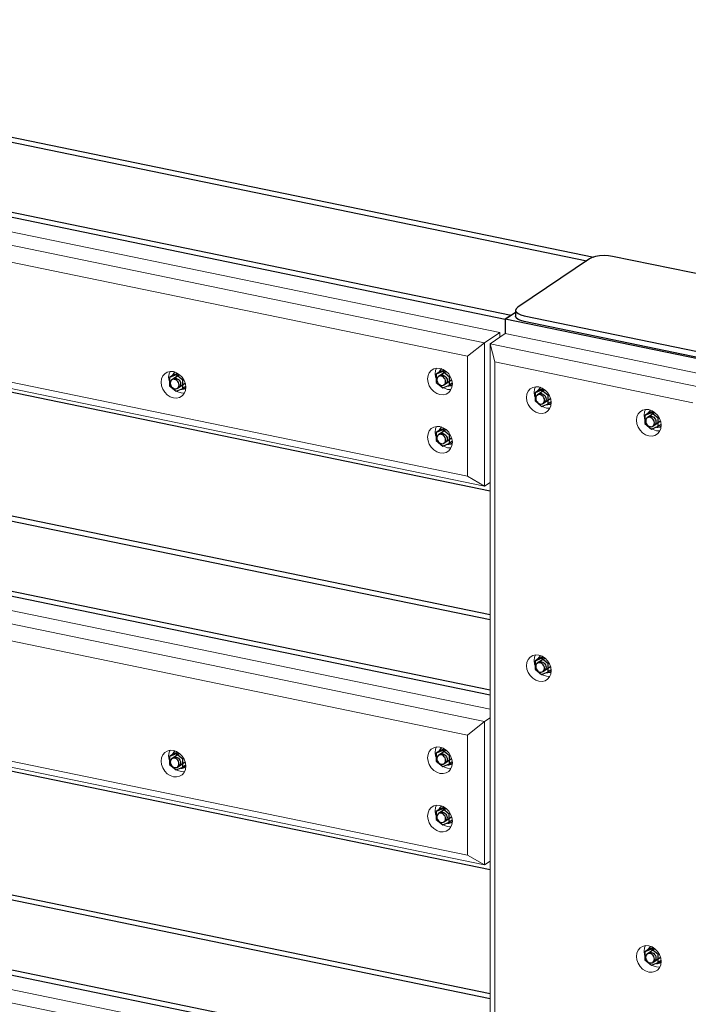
# Model space of a CAD drawing. Header units: millimetres. Extents: x -253989 to -201512, y -82117 to 103114.
# Tile 8 of 67: x -218764 to -217700, y -76077 to -74509. Entities that reach past the tile are written whole.
import ezdxf

# ---------------------------------------------------------------- set-up
doc = ezdxf.new("R2010")
doc.units = ezdxf.units.MM
for name, color, linetype, lineweight in [('N-CO-BC-BETONVORM-G', 50, 'Continuous', 25), ('N-CO-KC-KUNSTSTOFVORM-G', 7, 'Continuous', 13), ('N-CO-SC-STAALVORM-G', 10, 'Continuous', 25)]:
    doc.layers.add(name, color=color, linetype=linetype, lineweight=lineweight)

# ---------------------------------------------------------------- blocks, each defined once
blk = doc.blocks.new('GM_afdekklepje - GM_afdekklepje-3673590-_3D_ Copy 2 Copy 2')
at = {"layer": 'N-CO-SC-STAALVORM-G'}
for p, q in [((171463.7, -76026.7), (171349.5, -76103.7)), ((171794.4, -76083.4), (171500.4, -76022.8)), ((171808.4, -76101.5), (171808.4, -76092.2)), ((171346.1, -76108.6), (171346.1, -76117.8)), ((171690.7, -76174), (171805, -76097.1)), ((171805, -76106.4), (171690.7, -76183.3)), ((171360, -76117.4), (171654, -76178)), ((171654, -76187.3), (171360, -76126.6))]:
    blk.add_line(p, q, dxfattribs=at)
for points in [[(171500.4, -76022.8, 0), (171493.9, -76021.8, 0), (171486.9, -76021.5, 0), (171479.9, -76021.9, 0), (171473.4, -76023, 0), (171467.9, -76024.6, 0), (171463.7, -76026.7, 0)], [(171805, -76097.1, 0), (171807.6, -76094.6, 0), (171808.3, -76092, 0), (171807.3, -76089.4, 0), (171804.5, -76087, 0), (171800.1, -76085, 0), (171794.4, -76083.4, 0)], [(171349.5, -76103.7, 0), (171346.9, -76106.1, 0), (171346.1, -76108.7, 0), (171347.2, -76111.3, 0), (171350, -76113.7, 0), (171354.4, -76115.8, 0), (171360, -76117.4, 0)], [(171808.3, -76101.3, 0), (171807.6, -76103.9, 0), (171805, -76106.4, 0)], [(171360, -76126.6, 0), (171354.4, -76125.1, 0), (171350, -76123, 0), (171347.2, -76120.6, 0), (171346.1, -76118, 0)], [(171654, -76178, 0), (171660.6, -76178.9, 0), (171667.6, -76179.2, 0), (171674.6, -76178.8, 0), (171681, -76177.8, 0), (171686.5, -76176.2, 0), (171690.7, -76174, 0)], [(171690.7, -76183.3, 0), (171686.5, -76185.4, 0), (171681, -76187.1, 0), (171674.6, -76188.1, 0), (171667.6, -76188.5, 0), (171660.6, -76188.2, 0), (171654, -76187.3, 0)]]:
    blk.add_polyline3d(points, dxfattribs=at)
blk = doc.blocks.new('GM_Hakorit_3820 - GM_Hakorit_3820-V14-_3D_ Copy 2 Copy 2')
at = {"layer": 'N-CO-KC-KUNSTSTOFVORM-G'}
for p, q in [((165817, -75009.2), (165792.8, -75025.5)), ((166167, -75081.4), (165817, -75009.2)), ((165792.8, -75025.5), (166142.8, -75097.7)), ((165792.8, -78570.4), (165792.8, -75025.5)), ((165800.6, -75054.2), (165792.8, -75025.5)), ((165800.6, -78562), (165800.6, -75054.2)), ((166115.6, -75119.2), (165800.6, -75054.2)), ((165882.7, -75127.8), (165887.8, -75128.1)), ((166057.7, -75163.9), (166062.8, -75164.2)), ((165882.7, -75554.7), (165887.8, -75555)), ((166057.7, -76017.6), (166062.8, -76018))]:
    blk.add_line(p, q, dxfattribs=at)
for points in [[(165870.6, -75135.9, 0), (165865.5, -75134.2, 0), (165860.8, -75131.1, 0), (165856.7, -75127, 0), (165853.5, -75122, 0), (165851.6, -75116.6, 0), (165850.9, -75111, 0), (165851.6, -75105.7, 0), (165853.5, -75101.1, 0), (165856.7, -75097.4, 0), (165860.8, -75095, 0), (165865.5, -75093.8, 0), (165870.6, -75094.2, 0)], [(165865.1, -75093.8, 0), (165863.7, -75097.6, 0), (165863, -75102.9, 0), (165863.7, -75108.4, 0), (165864.1, -75110.1, 0)], [(165870.6, -75094.2, 0), (165875.7, -75096, 0), (165880.4, -75099, 0), (165884.5, -75103.2, 0), (165887.6, -75108.1, 0), (165889.6, -75113.6, 0), (165890.3, -75119.1, 0), (165889.6, -75124.4, 0), (165887.6, -75129, 0), (165884.5, -75132.7, 0), (165880.4, -75135.2, 0), (165875.7, -75136.3, 0), (165870.6, -75135.9, 0)], [(165875.6, -75124.9, 0), (165877.6, -75126, 0), (165882.7, -75127.8, 0)], [(166045.6, -75172, 0), (166040.5, -75170.3, 0), (166035.8, -75167.2, 0), (166031.7, -75163, 0), (166028.5, -75158.1, 0), (166026.6, -75152.6, 0), (166025.9, -75147.1, 0), (166026.6, -75141.8, 0), (166028.5, -75137.2, 0), (166031.7, -75133.5, 0), (166035.8, -75131, 0), (166040.5, -75129.9, 0), (166045.6, -75130.3, 0)], [(166040.2, -75129.8, 0), (166038.7, -75133.7, 0), (166038, -75138.9, 0), (166038.7, -75144.5, 0), (166039.3, -75146.6, 0)], [(166045.6, -75130.3, 0), (166050.7, -75132, 0), (166055.4, -75135.1, 0), (166059.5, -75139.3, 0), (166062.7, -75144.2, 0), (166064.6, -75149.7, 0), (166065.3, -75155.2, 0), (166064.6, -75160.5, 0), (166062.7, -75165.1, 0), (166059.5, -75168.8, 0), (166055.4, -75171.3, 0), (166050.7, -75172.4, 0), (166045.6, -75172, 0)], [(166050.6, -75161, 0), (166052.6, -75162.1, 0), (166057.7, -75163.9, 0)], [(165870.6, -75562.8, 0), (165865.5, -75561.1, 0), (165860.8, -75558, 0), (165856.7, -75553.8, 0), (165853.5, -75548.9, 0), (165851.6, -75543.4, 0), (165850.9, -75537.9, 0), (165851.6, -75532.6, 0), (165853.5, -75528, 0), (165856.7, -75524.3, 0), (165860.8, -75521.8, 0), (165865.5, -75520.7, 0), (165870.6, -75521.1, 0)], [(165865.1, -75520.7, 0), (165863.7, -75524.5, 0), (165863, -75529.7, 0), (165863.7, -75535.3, 0), (165864.1, -75536.9, 0)], [(165870.6, -75521.1, 0), (165875.7, -75522.8, 0), (165880.4, -75525.9, 0), (165884.5, -75530, 0), (165887.6, -75535, 0), (165889.6, -75540.5, 0), (165890.3, -75546, 0), (165889.6, -75551.3, 0), (165887.6, -75555.9, 0), (165884.5, -75559.6, 0), (165880.4, -75562, 0), (165875.7, -75563.2, 0), (165870.6, -75562.8, 0)], [(165875.6, -75551.8, 0), (165877.6, -75552.9, 0), (165882.7, -75554.7, 0)], [(166045.6, -76025.8, 0), (166040.5, -76024, 0), (166035.8, -76020.9, 0), (166031.7, -76016.8, 0), (166028.5, -76011.8, 0), (166026.6, -76006.4, 0), (166025.9, -76000.8, 0), (166026.6, -75995.6, 0), (166028.5, -75990.9, 0), (166031.7, -75987.3, 0), (166035.8, -75984.8, 0), (166040.5, -75983.7, 0), (166045.6, -75984, 0)], [(166040.2, -75983.7, 0), (166038.7, -75987.4, 0), (166038, -75992.7, 0), (166038.7, -75998.2, 0), (166039.3, -76000.4, 0)], [(166045.6, -75984, 0), (166050.7, -75985.8, 0), (166055.4, -75988.8, 0), (166059.5, -75993, 0), (166062.7, -75998, 0), (166064.6, -76003.4, 0), (166065.3, -76008.9, 0), (166064.6, -76014.2, 0), (166062.7, -76018.8, 0), (166059.5, -76022.5, 0), (166055.4, -76025, 0), (166050.7, -76026.1, 0), (166045.6, -76025.8, 0)], [(166050.6, -76014.7, 0), (166052.6, -76015.9, 0), (166057.7, -76017.6, 0)]]:
    blk.add_polyline3d(points, dxfattribs=at)
blk = doc.blocks.new('GM_Hakorit_2240 - GM_Hakorit_2240-3691594-_3D_ Copy 2 Copy 2')
at = {"layer": 'N-CO-KC-KUNSTSTOFVORM-G'}
for p, q in [((163964, -74648.5), (163988.2, -74632.2)), ((163988.2, -74632.2), (165808.2, -75007.4)), ((163964, -74876.8), (163964, -74648.5)), ((165784, -75023.7), (163964, -74648.5)), ((163964, -74648.5), (163971.8, -74677.2)), ((165756.8, -75045.2), (163971.8, -74677.2)), ((163971.8, -74677.2), (163971.8, -74868.4)), ((163971.8, -74868.4), (163964, -74876.8)), ((165756.8, -75236.4), (163971.8, -74868.4)), ((165784, -75252), (163964, -74876.8)), ((165808.2, -75007.4), (165784, -75023.7)), ((165808.2, -75015.1), (165808.2, -75007.4)), ((165756.8, -75045.2), (165784, -75023.7)), ((165784, -75023.7), (165784, -75252)), ((165756.8, -75236.4), (165756.8, -75045.2)), ((165784, -75252), (165756.8, -75236.4)), ((165784, -75252), (165792.8, -75246.1))]:
    blk.add_line(p, q, dxfattribs=at)
for points in [[(163995.9, -74731.4, 0), (163996.5, -74726.1, 0), (163998.5, -74721.5, 0), (164001.6, -74717.8, 0), (164005.7, -74715.3, 0), (164010.5, -74714.2, 0), (164015.6, -74714.5, 0), (164020.6, -74716.3, 0), (164025.4, -74719.4, 0), (164029.5, -74723.5, 0), (164032.6, -74728.5, 0), (164034.6, -74733.9, 0), (164035.2, -74739.5, 0)], [(164010.1, -74714.2, 0), (164008.6, -74718, 0), (164008, -74723.2, 0)], [(164008, -74723.2, 0), (164008.6, -74728.8, 0), (164009.3, -74730.9, 0)], [(164035.2, -74739.5, 0), (164034.6, -74744.8, 0), (164032.6, -74749.4, 0), (164029.5, -74753.1, 0), (164025.4, -74755.5, 0), (164020.6, -74756.6, 0), (164015.6, -74756.3, 0), (164010.5, -74754.5, 0), (164005.7, -74751.5, 0), (164001.6, -74747.3, 0), (163998.5, -74742.4, 0), (163996.5, -74736.9, 0), (163995.9, -74731.4, 0)], [(164020.6, -74745.3, 0), (164022.6, -74746.4, 0), (164027.7, -74748.2, 0), (164032.8, -74748.5, 0)], [(163995.9, -74824.2, 0), (163996.5, -74818.9, 0), (163998.5, -74814.3, 0), (164001.6, -74810.6, 0), (164005.7, -74808.1, 0), (164010.5, -74807, 0), (164015.6, -74807.3, 0), (164020.6, -74809.1, 0), (164025.4, -74812.2, 0), (164029.5, -74816.3, 0), (164032.6, -74821.3, 0), (164034.6, -74826.7, 0), (164035.2, -74832.3, 0)], [(164010.1, -74807, 0), (164008.6, -74810.7, 0), (164008, -74816, 0)], [(164035.2, -74832.3, 0), (164034.6, -74837.5, 0), (164032.6, -74842.2, 0), (164029.5, -74845.9, 0), (164025.4, -74848.3, 0), (164020.6, -74849.4, 0), (164015.6, -74849.1, 0), (164010.5, -74847.3, 0), (164005.7, -74844.3, 0), (164001.6, -74840.1, 0), (163998.5, -74835.1, 0), (163996.5, -74829.7, 0), (163995.9, -74824.2, 0)], [(164008, -74816, 0), (164008.6, -74821.6, 0), (164009.1, -74823.3, 0)], [(164020.6, -74838.1, 0), (164022.6, -74839.2, 0), (164027.7, -74841, 0), (164032.8, -74841.3, 0)], [(164420.2, -74911.7, 0), (164420.9, -74906.4, 0), (164422.9, -74901.8, 0), (164426, -74898.1, 0), (164430.1, -74895.6, 0), (164434.8, -74894.5, 0), (164439.9, -74894.8, 0), (164445, -74896.6, 0), (164449.8, -74899.7, 0), (164453.9, -74903.8, 0), (164457, -74908.8, 0), (164459, -74914.2, 0), (164459.6, -74919.8, 0)], [(164434.5, -74894.5, 0), (164433, -74898.2, 0), (164432.4, -74903.5, 0)], [(164844.6, -74906.3, 0), (164845.3, -74901.1, 0), (164847.3, -74896.4, 0), (164850.4, -74892.8, 0), (164854.5, -74890.3, 0), (164859.2, -74889.2, 0), (164864.3, -74889.5, 0), (164869.4, -74891.3, 0), (164874.2, -74894.4, 0), (164878.2, -74898.5, 0), (164881.4, -74903.5, 0), (164883.3, -74908.9, 0), (164884, -74914.5, 0)], [(164858.9, -74889.1, 0), (164857.4, -74892.9, 0), (164856.7, -74898.2, 0)], [(164856.7, -74898.2, 0), (164857.4, -74903.7, 0), (164858, -74905.9, 0)], [(164459.6, -74919.8, 0), (164459, -74925, 0), (164457, -74929.7, 0), (164453.9, -74933.3, 0), (164449.8, -74935.8, 0), (164445, -74936.9, 0), (164439.9, -74936.6, 0), (164434.8, -74934.8, 0), (164430.1, -74931.8, 0), (164426, -74927.6, 0), (164422.9, -74922.6, 0), (164420.9, -74917.2, 0), (164420.2, -74911.7, 0)], [(164432.4, -74903.5, 0), (164433, -74909, 0), (164433.6, -74911.2, 0)], [(164884, -74914.5, 0), (164883.3, -74919.7, 0), (164881.4, -74924.4, 0), (164878.2, -74928, 0), (164874.2, -74930.5, 0), (164869.4, -74931.6, 0), (164864.3, -74931.3, 0), (164859.2, -74929.5, 0), (164854.5, -74926.5, 0), (164850.4, -74922.3, 0), (164847.3, -74917.3, 0), (164845.3, -74911.9, 0), (164844.6, -74906.3, 0)], [(164444.9, -74925.6, 0), (164446.9, -74926.7, 0), (164452, -74928.4, 0), (164457.1, -74928.8, 0)], [(164869.3, -74920.3, 0), (164871.3, -74921.4, 0), (164876.4, -74923.1, 0), (164881.5, -74923.5, 0)], [(165269, -75086.6, 0), (165269.7, -75081.4, 0), (165271.7, -75076.7, 0), (165274.8, -75073.1, 0), (165278.9, -75070.6, 0), (165283.6, -75069.5, 0), (165288.7, -75069.8, 0), (165293.8, -75071.6, 0), (165298.6, -75074.6, 0), (165302.6, -75078.8, 0), (165305.8, -75083.8, 0), (165307.7, -75089.2, 0), (165308.4, -75094.7, 0)], [(165283.3, -75069.5, 0), (165281.8, -75073.2, 0), (165281.1, -75078.5, 0)], [(165693.4, -75081.3, 0), (165694.1, -75076.1, 0), (165696, -75071.4, 0), (165699.2, -75067.7, 0), (165703.2, -75065.3, 0), (165708, -75064.2, 0), (165713.1, -75064.5, 0), (165718.2, -75066.3, 0), (165722.9, -75069.3, 0), (165727, -75073.5, 0), (165730.1, -75078.5, 0), (165732.1, -75083.9, 0), (165732.8, -75089.4, 0)], [(165707.6, -75064.2, 0), (165706.2, -75067.9, 0), (165705.5, -75073.2, 0)], [(165705.5, -75073.2, 0), (165706.2, -75078.7, 0), (165706.8, -75080.9, 0)], [(165308.4, -75094.7, 0), (165307.7, -75100, 0), (165305.8, -75104.6, 0), (165302.6, -75108.3, 0), (165298.6, -75110.8, 0), (165293.8, -75111.9, 0), (165288.7, -75111.6, 0), (165283.6, -75109.8, 0), (165278.9, -75106.7, 0), (165274.8, -75102.6, 0), (165271.7, -75097.6, 0), (165269.7, -75092.2, 0), (165269, -75086.6, 0)], [(165281.1, -75078.5, 0), (165281.8, -75084, 0), (165282.4, -75086.2, 0)], [(165732.8, -75089.4, 0), (165732.1, -75094.7, 0), (165730.1, -75099.3, 0), (165727, -75103, 0), (165722.9, -75105.5, 0), (165718.2, -75106.6, 0), (165713.1, -75106.3, 0), (165708, -75104.5, 0), (165703.2, -75101.4, 0), (165699.2, -75097.3, 0), (165696, -75092.3, 0), (165694.1, -75086.9, 0), (165693.4, -75081.3, 0)], [(165293.7, -75100.6, 0), (165295.7, -75101.7, 0), (165300.8, -75103.4, 0), (165305.9, -75103.8, 0)], [(165718.1, -75095.2, 0), (165720.1, -75096.3, 0), (165725.2, -75098.1, 0), (165730.3, -75098.4, 0)], [(165693.4, -75174.1, 0), (165694.1, -75168.9, 0), (165696, -75164.2, 0), (165699.2, -75160.5, 0), (165703.2, -75158.1, 0), (165708, -75157, 0), (165713.1, -75157.3, 0), (165718.2, -75159.1, 0), (165722.9, -75162.1, 0), (165727, -75166.3, 0), (165730.1, -75171.3, 0), (165732.1, -75176.7, 0), (165732.8, -75182.2, 0)], [(165707.6, -75156.9, 0), (165706.2, -75160.7, 0), (165705.5, -75166, 0)], [(165705.5, -75166, 0), (165706.2, -75171.5, 0), (165706.8, -75173.7, 0)], [(165732.8, -75182.2, 0), (165732.1, -75187.5, 0), (165730.1, -75192.1, 0), (165727, -75195.8, 0), (165722.9, -75198.3, 0), (165718.2, -75199.4, 0), (165713.1, -75199.1, 0), (165708, -75197.3, 0), (165703.2, -75194.2, 0), (165699.2, -75190.1, 0), (165696, -75185.1, 0), (165694.1, -75179.7, 0), (165693.4, -75174.1, 0)], [(165718.1, -75188, 0), (165720.1, -75189.1, 0), (165725.2, -75190.9, 0), (165730.3, -75191.2, 0)]]:
    blk.add_polyline3d(points, dxfattribs=at)
blk = doc.blocks.new('GM_Hakorit_2240 - GM_Hakorit_2240-V18-_3D_ Copy 2 Copy 2')
at = {"layer": 'N-CO-KC-KUNSTSTOFVORM-G'}
for p, q in [((163964, -75251.7), (163988.2, -75235.4)), ((163988.2, -75235.4), (165792.8, -75607.4)), ((163964, -75480), (163964, -75251.7)), ((165784, -75626.9), (163964, -75251.7)), ((163964, -75251.7), (163971.8, -75280.4)), ((165756.8, -75648.4), (163971.8, -75280.4)), ((163971.8, -75280.4), (163971.8, -75471.6)), ((163971.8, -75471.6), (163964, -75480)), ((165784, -75855.2), (163964, -75480)), ((165756.8, -75839.6), (163971.8, -75471.6)), ((165792.8, -75621), (165784, -75626.9)), ((165756.8, -75648.4), (165784, -75626.9)), ((165784, -75626.9), (165784, -75855.2)), ((165756.8, -75839.6), (165756.8, -75648.4)), ((165784, -75855.2), (165756.8, -75839.6)), ((165784, -75855.2), (165792.8, -75849.3))]:
    blk.add_line(p, q, dxfattribs=at)
for points in [[(163995.9, -75334.6, 0), (163996.5, -75329.3, 0), (163998.5, -75324.7, 0), (164001.6, -75321, 0), (164005.7, -75318.5, 0), (164010.5, -75317.4, 0), (164015.6, -75317.7, 0), (164020.6, -75319.5, 0), (164025.4, -75322.6, 0), (164029.5, -75326.7, 0), (164032.6, -75331.7, 0), (164034.6, -75337.1, 0), (164035.2, -75342.7, 0)], [(164010.1, -75317.4, 0), (164008.6, -75321.1, 0), (164008, -75326.4, 0)], [(164035.2, -75342.7, 0), (164034.6, -75347.9, 0), (164032.6, -75352.6, 0), (164029.5, -75356.2, 0), (164025.4, -75358.7, 0), (164020.6, -75359.8, 0), (164015.6, -75359.5, 0), (164010.5, -75357.7, 0), (164005.7, -75354.7, 0), (164001.6, -75350.5, 0), (163998.5, -75345.5, 0), (163996.5, -75340.1, 0), (163995.9, -75334.6, 0)], [(164008, -75326.4, 0), (164008.6, -75331.9, 0), (164009.3, -75334.1, 0)], [(164020.6, -75348.5, 0), (164022.6, -75349.6, 0), (164027.7, -75351.3, 0), (164032.8, -75351.7, 0)], [(163995.9, -75427.4, 0), (163996.5, -75422.1, 0), (163998.5, -75417.5, 0), (164001.6, -75413.8, 0), (164005.7, -75411.3, 0), (164010.5, -75410.2, 0), (164015.6, -75410.5, 0), (164020.6, -75412.3, 0), (164025.4, -75415.4, 0), (164029.5, -75419.5, 0), (164032.6, -75424.5, 0), (164034.6, -75429.9, 0), (164035.2, -75435.5, 0)], [(164010.1, -75410.2, 0), (164008.6, -75413.9, 0), (164008, -75419.2, 0)], [(164008, -75419.2, 0), (164008.6, -75424.7, 0), (164009.3, -75426.9, 0)], [(164035.2, -75435.5, 0), (164034.6, -75440.7, 0), (164032.6, -75445.4, 0), (164029.5, -75449, 0), (164025.4, -75451.5, 0), (164020.6, -75452.6, 0), (164015.6, -75452.3, 0), (164010.5, -75450.5, 0), (164005.7, -75447.5, 0), (164001.6, -75443.3, 0), (163998.5, -75438.3, 0), (163996.5, -75432.9, 0), (163995.9, -75427.4, 0)], [(164020.6, -75441.3, 0), (164022.6, -75442.4, 0), (164027.7, -75444.1, 0), (164032.8, -75444.5, 0)], [(164420.2, -75514.8, 0), (164420.9, -75509.6, 0), (164422.9, -75504.9, 0), (164426, -75501.3, 0), (164430.1, -75498.8, 0), (164434.8, -75497.7, 0), (164439.9, -75498, 0), (164445, -75499.8, 0), (164449.8, -75502.8, 0), (164453.9, -75507, 0), (164457, -75512, 0), (164459, -75517.4, 0), (164459.6, -75523, 0)], [(164434.5, -75497.7, 0), (164433, -75501.4, 0), (164432.4, -75506.7, 0)], [(164844.6, -75509.5, 0), (164845.3, -75504.3, 0), (164847.3, -75499.6, 0), (164850.4, -75496, 0), (164854.5, -75493.5, 0), (164859.2, -75492.4, 0), (164864.3, -75492.7, 0), (164869.4, -75494.5, 0), (164874.2, -75497.5, 0), (164878.2, -75501.7, 0), (164881.4, -75506.7, 0), (164883.3, -75512.1, 0), (164884, -75517.6, 0)], [(164858.9, -75492.3, 0), (164857.4, -75496.1, 0), (164856.7, -75501.4, 0)], [(164432.4, -75506.7, 0), (164433, -75512.2, 0), (164433.6, -75514.4, 0)], [(164884, -75517.6, 0), (164883.3, -75522.9, 0), (164881.4, -75527.5, 0), (164878.2, -75531.2, 0), (164874.2, -75533.7, 0), (164869.4, -75534.8, 0), (164864.3, -75534.5, 0), (164859.2, -75532.7, 0), (164854.5, -75529.6, 0), (164850.4, -75525.5, 0), (164847.3, -75520.5, 0), (164845.3, -75515.1, 0), (164844.6, -75509.5, 0)], [(164856.7, -75501.4, 0), (164857.4, -75506.9, 0), (164858, -75509.1, 0)], [(164459.6, -75523, 0), (164459, -75528.2, 0), (164457, -75532.9, 0), (164453.9, -75536.5, 0), (164449.8, -75539, 0), (164445, -75540.1, 0), (164439.9, -75539.8, 0), (164434.8, -75538, 0), (164430.1, -75535, 0), (164426, -75530.8, 0), (164422.9, -75525.8, 0), (164420.9, -75520.4, 0), (164420.2, -75514.8, 0)], [(164445, -75528.8, 0), (164446.9, -75529.9, 0), (164452, -75531.6, 0), (164457.1, -75532, 0)], [(164869.3, -75523.4, 0), (164871.3, -75524.6, 0), (164876.4, -75526.3, 0), (164881.5, -75526.7, 0)], [(165693.4, -75684.5, 0), (165694.1, -75679.2, 0), (165696, -75674.6, 0), (165699.2, -75670.9, 0), (165703.2, -75668.5, 0), (165708, -75667.3, 0), (165713.1, -75667.7, 0), (165718.2, -75669.4, 0), (165722.9, -75672.5, 0), (165727, -75676.7, 0), (165730.1, -75681.6, 0), (165732.1, -75687.1, 0), (165732.8, -75692.6, 0)], [(165707.6, -75667.3, 0), (165706.2, -75671.1, 0), (165705.5, -75676.4, 0)], [(165269, -75689.8, 0), (165269.7, -75684.6, 0), (165271.7, -75679.9, 0), (165274.8, -75676.2, 0), (165278.9, -75673.8, 0), (165283.6, -75672.7, 0), (165288.7, -75673, 0), (165293.8, -75674.8, 0), (165298.6, -75677.8, 0), (165302.6, -75682, 0), (165305.8, -75687, 0), (165307.7, -75692.4, 0), (165308.4, -75697.9, 0)], [(165283.3, -75672.6, 0), (165281.8, -75676.4, 0), (165281.1, -75681.7, 0)], [(165281.1, -75681.7, 0), (165281.8, -75687.2, 0), (165282.4, -75689.4, 0)], [(165732.8, -75692.6, 0), (165732.1, -75697.9, 0), (165730.1, -75702.5, 0), (165727, -75706.2, 0), (165722.9, -75708.7, 0), (165718.2, -75709.8, 0), (165713.1, -75709.4, 0), (165708, -75707.7, 0), (165703.2, -75704.6, 0), (165699.2, -75700.5, 0), (165696, -75695.5, 0), (165694.1, -75690.1, 0), (165693.4, -75684.5, 0)], [(165705.5, -75676.4, 0), (165706.2, -75681.9, 0), (165706.8, -75684.1, 0)], [(165308.4, -75697.9, 0), (165307.7, -75703.2, 0), (165305.8, -75707.8, 0), (165302.6, -75711.5, 0), (165298.6, -75714, 0), (165293.8, -75715.1, 0), (165288.7, -75714.8, 0), (165283.6, -75713, 0), (165278.9, -75709.9, 0), (165274.8, -75705.8, 0), (165271.7, -75700.8, 0), (165269.7, -75695.4, 0), (165269, -75689.8, 0)], [(165718.1, -75698.4, 0), (165720.1, -75699.5, 0), (165725.2, -75701.3, 0), (165730.3, -75701.6, 0)], [(165293.7, -75703.7, 0), (165295.7, -75704.8, 0), (165300.8, -75706.6, 0), (165305.9, -75706.9, 0)], [(165693.4, -75777.3, 0), (165694.1, -75772, 0), (165696, -75767.4, 0), (165699.2, -75763.7, 0), (165703.2, -75761.3, 0), (165708, -75760.1, 0), (165713.1, -75760.5, 0), (165718.2, -75762.2, 0), (165722.9, -75765.3, 0), (165727, -75769.5, 0), (165730.1, -75774.4, 0), (165732.1, -75779.9, 0), (165732.8, -75785.4, 0)], [(165707.6, -75760.1, 0), (165706.2, -75763.9, 0), (165705.5, -75769.2, 0)], [(165732.8, -75785.4, 0), (165732.1, -75790.7, 0), (165730.1, -75795.3, 0), (165727, -75799, 0), (165722.9, -75801.5, 0), (165718.2, -75802.6, 0), (165713.1, -75802.2, 0), (165708, -75800.5, 0), (165703.2, -75797.4, 0), (165699.2, -75793.3, 0), (165696, -75788.3, 0), (165694.1, -75782.8, 0), (165693.4, -75777.3, 0)], [(165705.5, -75769.2, 0), (165706.2, -75774.7, 0), (165706.8, -75776.9, 0)], [(165718.1, -75791.2, 0), (165720.1, -75792.3, 0), (165725.2, -75794.1, 0), (165730.3, -75794.4, 0)]]:
    blk.add_polyline3d(points, dxfattribs=at)
blk = doc.blocks.new('GM_Hakorit_2240 - GM_Hakorit_2240-V19-_3D_ Copy 2 Copy 2')
at = {"layer": 'N-CO-KC-KUNSTSTOFVORM-G'}
for p, q in [((163964, -75854.9), (163988.2, -75838.6)), ((163988.2, -75838.6), (165792.8, -76210.6)), ((163964, -76083.2), (163964, -75854.9)), ((165784, -76230.1), (163964, -75854.9)), ((163964, -75854.9), (163971.8, -75883.6)), ((165756.8, -76251.6), (163971.8, -75883.6)), ((163971.8, -75883.6), (163971.8, -76074.8)), ((163971.8, -76074.8), (163964, -76083.2)), ((165756.8, -76442.8), (163971.8, -76074.8)), ((165784, -76458.4), (163964, -76083.2)), ((165756.8, -76251.6), (165784, -76230.1)), ((165792.8, -76224.2), (165784, -76230.1)), ((165784, -76230.1), (165784, -76458.4)), ((165756.8, -76442.8), (165756.8, -76251.6)), ((165784, -76458.4), (165756.8, -76442.8)), ((165784, -76458.4), (165792.8, -76452.5))]:
    blk.add_line(p, q, dxfattribs=at)
for points in [[(163995.9, -75937.7, 0), (163996.5, -75932.5, 0), (163998.5, -75927.8, 0), (164001.6, -75924.2, 0), (164005.7, -75921.7, 0), (164010.5, -75920.6, 0), (164015.6, -75920.9, 0), (164020.6, -75922.7, 0), (164025.4, -75925.7, 0), (164029.5, -75929.9, 0), (164032.6, -75934.9, 0), (164034.6, -75940.3, 0), (164035.2, -75945.9, 0)], [(164010.1, -75920.6, 0), (164008.6, -75924.3, 0), (164008, -75929.6, 0)], [(164008, -75929.6, 0), (164008.6, -75935.1, 0), (164009.3, -75937.3, 0)], [(164035.2, -75945.9, 0), (164034.6, -75951.1, 0), (164032.6, -75955.8, 0), (164029.5, -75959.4, 0), (164025.4, -75961.9, 0), (164020.6, -75963, 0), (164015.6, -75962.7, 0), (164010.5, -75960.9, 0), (164005.7, -75957.8, 0), (164001.6, -75953.7, 0), (163998.5, -75948.7, 0), (163996.5, -75943.3, 0), (163995.9, -75937.7, 0)], [(164020.6, -75951.7, 0), (164022.6, -75952.8, 0), (164027.7, -75954.5, 0), (164032.8, -75954.9, 0)], [(163995.9, -76030.5, 0), (163996.5, -76025.3, 0), (163998.5, -76020.6, 0), (164001.6, -76017, 0), (164005.7, -76014.5, 0), (164010.5, -76013.4, 0), (164015.6, -76013.7, 0), (164020.6, -76015.5, 0), (164025.4, -76018.5, 0), (164029.5, -76022.7, 0), (164032.6, -76027.7, 0), (164034.6, -76033.1, 0), (164035.2, -76038.7, 0)], [(164010.1, -76013.4, 0), (164008.6, -76017.1, 0), (164008, -76022.4, 0)], [(164035.2, -76038.7, 0), (164034.6, -76043.9, 0), (164032.6, -76048.5, 0), (164029.5, -76052.2, 0), (164025.4, -76054.7, 0), (164020.6, -76055.8, 0), (164015.6, -76055.5, 0), (164010.5, -76053.7, 0), (164005.7, -76050.6, 0), (164001.6, -76046.5, 0), (163998.5, -76041.5, 0), (163996.5, -76036.1, 0), (163995.9, -76030.5, 0)], [(164008, -76022.4, 0), (164008.6, -76027.9, 0), (164009.3, -76030.1, 0)], [(164020.6, -76044.5, 0), (164022.6, -76045.6, 0), (164027.7, -76047.3, 0), (164032.8, -76047.7, 0)], [(164420.2, -76118, 0), (164420.9, -76112.8, 0), (164422.9, -76108.1, 0), (164426, -76104.4, 0), (164430.1, -76102, 0), (164434.8, -76100.9, 0), (164439.9, -76101.2, 0), (164445, -76103, 0), (164449.8, -76106, 0), (164453.9, -76110.2, 0), (164457, -76115.2, 0), (164459, -76120.6, 0), (164459.6, -76126.1, 0)], [(164434.5, -76100.9, 0), (164433, -76104.6, 0), (164432.4, -76109.9, 0)], [(164844.6, -76112.7, 0), (164845.3, -76107.4, 0), (164847.3, -76102.8, 0), (164850.4, -76099.1, 0), (164854.5, -76096.7, 0), (164859.2, -76095.6, 0), (164864.3, -76095.9, 0), (164869.4, -76097.7, 0), (164874.2, -76100.7, 0), (164878.2, -76104.9, 0), (164881.4, -76109.8, 0), (164883.3, -76115.3, 0), (164884, -76120.8, 0)], [(164858.9, -76095.4, 0), (164857.4, -76099.3, 0), (164856.7, -76104.6, 0)], [(164856.7, -76104.6, 0), (164857.4, -76110.1, 0), (164858, -76112.3, 0)], [(164459.6, -76126.1, 0), (164459, -76131.4, 0), (164457, -76136, 0), (164453.9, -76139.7, 0), (164449.8, -76142.2, 0), (164445, -76143.3, 0), (164439.9, -76143, 0), (164434.8, -76141.2, 0), (164430.1, -76138.1, 0), (164426, -76134, 0), (164422.9, -76129, 0), (164420.9, -76123.6, 0), (164420.2, -76118, 0)], [(164432.4, -76109.9, 0), (164433, -76115.4, 0), (164433.6, -76117.6, 0)], [(164884, -76120.8, 0), (164883.3, -76126.1, 0), (164881.4, -76130.7, 0), (164878.2, -76134.4, 0), (164874.2, -76136.9, 0), (164869.4, -76138, 0), (164864.3, -76137.7, 0), (164859.2, -76135.9, 0), (164854.5, -76132.8, 0), (164850.4, -76128.7, 0), (164847.3, -76123.7, 0), (164845.3, -76118.3, 0), (164844.6, -76112.7, 0)], [(164444.9, -76131.9, 0), (164446.9, -76133, 0), (164452, -76134.8, 0), (164457.1, -76135.1, 0)], [(164869.3, -76126.6, 0), (164871.3, -76127.7, 0), (164876.4, -76129.5, 0), (164881.5, -76129.8, 0)], [(165269, -76293, 0), (165269.7, -76287.7, 0), (165271.7, -76283.1, 0), (165274.8, -76279.4, 0), (165278.9, -76276.9, 0), (165283.6, -76275.8, 0), (165288.7, -76276.2, 0), (165293.8, -76277.9, 0), (165298.6, -76281, 0), (165302.6, -76285.2, 0), (165305.8, -76290.1, 0), (165307.7, -76295.6, 0), (165308.4, -76301.1, 0)], [(165283.3, -76275.8, 0), (165281.8, -76279.6, 0), (165281.1, -76284.8, 0)], [(165693.4, -76287.7, 0), (165694.1, -76282.4, 0), (165696, -76277.8, 0), (165699.2, -76274.1, 0), (165703.2, -76271.6, 0), (165708, -76270.5, 0), (165713.1, -76270.9, 0), (165718.2, -76272.6, 0), (165722.9, -76275.7, 0), (165727, -76279.9, 0), (165730.1, -76284.8, 0), (165732.1, -76290.3, 0), (165732.8, -76295.8, 0)], [(165707.6, -76270.5, 0), (165706.2, -76274.3, 0), (165705.5, -76279.5, 0)], [(165705.5, -76279.5, 0), (165706.2, -76285.1, 0), (165706.8, -76287.2, 0)], [(165308.4, -76301.1, 0), (165307.7, -76306.4, 0), (165305.8, -76311, 0), (165302.6, -76314.7, 0), (165298.6, -76317.2, 0), (165293.8, -76318.3, 0), (165288.7, -76317.9, 0), (165283.6, -76316.2, 0), (165278.9, -76313.1, 0), (165274.8, -76309, 0), (165271.7, -76304, 0), (165269.7, -76298.5, 0), (165269, -76293, 0)], [(165281.1, -76284.8, 0), (165281.8, -76290.4, 0), (165282.4, -76292.6, 0)], [(165732.8, -76295.8, 0), (165732.1, -76301.1, 0), (165730.1, -76305.7, 0), (165727, -76309.4, 0), (165722.9, -76311.9, 0), (165718.2, -76313, 0), (165713.1, -76312.6, 0), (165708, -76310.9, 0), (165703.2, -76307.8, 0), (165699.2, -76303.6, 0), (165696, -76298.7, 0), (165694.1, -76293.2, 0), (165693.4, -76287.7, 0)], [(165293.7, -76306.9, 0), (165295.7, -76308, 0), (165300.8, -76309.8, 0), (165305.9, -76310.1, 0)], [(165718.1, -76301.6, 0), (165720.1, -76302.7, 0), (165725.2, -76304.5, 0), (165730.3, -76304.8, 0)], [(165693.4, -76380.5, 0), (165694.1, -76375.2, 0), (165696, -76370.6, 0), (165699.2, -76366.9, 0), (165703.2, -76364.4, 0), (165708, -76363.3, 0), (165713.1, -76363.7, 0), (165718.2, -76365.4, 0), (165722.9, -76368.5, 0), (165727, -76372.7, 0), (165730.1, -76377.6, 0), (165732.1, -76383.1, 0), (165732.8, -76388.6, 0)], [(165707.6, -76363.3, 0), (165706.2, -76367.1, 0), (165705.5, -76372.3, 0)], [(165705.5, -76372.3, 0), (165706.2, -76377.9, 0), (165706.8, -76380, 0)], [(165732.8, -76388.6, 0), (165732.1, -76393.9, 0), (165730.1, -76398.5, 0), (165727, -76402.2, 0), (165722.9, -76404.7, 0), (165718.2, -76405.8, 0), (165713.1, -76405.4, 0), (165708, -76403.7, 0), (165703.2, -76400.6, 0), (165699.2, -76396.4, 0), (165696, -76391.5, 0), (165694.1, -76386, 0), (165693.4, -76380.5, 0)], [(165718.1, -76394.4, 0), (165720.1, -76395.5, 0), (165725.2, -76397.3, 0), (165730.3, -76397.6, 0)]]:
    blk.add_polyline3d(points, dxfattribs=at)
blk = doc.blocks.new('GM_Bouten_Moeren_Zeskant - M16-3610774-_3D_ Copy 2 Copy 2')
at = {"layer": 'N-CO-SC-STAALVORM-G'}
for p, q in [((163529.9, -74618.7), (163519.4, -74623)), ((163525.7, -74618.7), (163519.4, -74623)), ((163535.3, -74618.3), (163523, -74626.5)), ((163525.7, -74618.7), (163532, -74616.2)), ((163529.9, -74618.7), (163532.8, -74616.7)), ((163540.4, -74627.3), (163529.9, -74618.7)), ((163519.4, -74623), (163519.4, -74635.8)), ((163519.4, -74635.8), (163529.9, -74644.4)), ((163531.9, -74639.8), (163544.1, -74631.6)), ((163541.9, -74626.3), (163540.4, -74627.3)), ((163540.4, -74640.1), (163540.4, -74627.3)), ((163529.9, -74644.4), (163540.4, -74640.1)), ((163545.1, -74637), (163540.4, -74640.1))]:
    blk.add_line(p, q, dxfattribs=at)
for points in [[(163528.4, -74614.5, 0), (163526.9, -74615.6, 0), (163524.8, -74618, 0), (163524, -74619.8, 0)], [(163534.5, -74634.6, 0), (163534.2, -74632.7, 0), (163533.5, -74630.7, 0), (163532.4, -74629, 0), (163531, -74627.5, 0), (163529.3, -74626.4, 0), (163527.5, -74625.8, 0), (163525.7, -74625.6, 0), (163524, -74626, 0), (163522.5, -74626.9, 0), (163521.4, -74628.2, 0), (163520.7, -74629.9, 0), (163520.5, -74631.7, 0)], [(163520.5, -74631.7, 0), (163520.7, -74633.7, 0), (163521.4, -74635.6, 0), (163522.5, -74637.4, 0), (163524, -74638.9, 0), (163525.7, -74640, 0), (163527.5, -74640.6, 0), (163529.3, -74640.7, 0), (163531, -74640.3, 0), (163532.4, -74639.5, 0), (163533.5, -74638.1, 0), (163534.2, -74636.5, 0), (163534.5, -74634.6, 0)], [(163524.9, -74625.3, 0), (163526.4, -74624.4, 0), (163528.1, -74624, 0), (163529.9, -74624.1, 0), (163531.7, -74624.8, 0), (163533.4, -74625.8, 0), (163534.8, -74627.3, 0), (163536, -74629.1, 0), (163536.7, -74631, 0), (163536.9, -74633, 0)], [(163536.9, -74633, 0), (163536.7, -74634.9, 0), (163536, -74636.5, 0), (163534.8, -74637.8, 0), (163534.4, -74638.2, 0)], [(163537.5, -74641.4, 0), (163539.6, -74641.5, 0), (163542.8, -74640.7, 0), (163544.6, -74639.7, 0)]]:
    blk.add_polyline3d(points, dxfattribs=at)
blk = doc.blocks.new('GM_Bouten_Moeren_Zeskant - M16-V24-_3D_ Copy 2 Copy 2')
at = {"layer": 'N-CO-SC-STAALVORM-G'}
for p, q in [((163529.9, -74711.5), (163519.4, -74715.8)), ((163525.7, -74711.5), (163519.4, -74715.8)), ((163535.4, -74711), (163523, -74719.3)), ((163525.7, -74711.5), (163531.5, -74709.1)), ((163529.9, -74711.5), (163532.8, -74709.5)), ((163540.4, -74720.1), (163529.9, -74711.5)), ((163519.4, -74715.8), (163519.4, -74728.6)), ((163519.4, -74728.6), (163529.9, -74737.2)), ((163531.9, -74732.6), (163544.1, -74724.4)), ((163541.9, -74719.1), (163540.4, -74720.1)), ((163540.4, -74732.9), (163540.4, -74720.1)), ((163545.1, -74729.8), (163540.4, -74732.9)), ((163529.9, -74737.2), (163540.4, -74732.9))]:
    blk.add_line(p, q, dxfattribs=at)
for points in [[(163528.4, -74707.3, 0), (163526.9, -74708.4, 0), (163524.8, -74710.8, 0), (163524, -74712.6, 0)], [(163534.5, -74727.4, 0), (163534.2, -74725.5, 0), (163533.5, -74723.5, 0), (163532.4, -74721.7, 0), (163531, -74720.3, 0), (163529.3, -74719.2, 0), (163527.5, -74718.6, 0), (163525.7, -74718.4, 0), (163524, -74718.8, 0), (163522.5, -74719.7, 0), (163521.4, -74721, 0), (163520.7, -74722.7, 0), (163520.5, -74724.5, 0)], [(163520.5, -74724.5, 0), (163520.7, -74726.5, 0), (163521.4, -74728.4, 0), (163522.5, -74730.2, 0), (163524, -74731.7, 0), (163525.7, -74732.8, 0), (163527.5, -74733.4, 0), (163529.3, -74733.5, 0), (163531, -74733.1, 0), (163532.4, -74732.2, 0), (163533.5, -74730.9, 0), (163534.2, -74729.3, 0), (163534.5, -74727.4, 0)], [(163524.9, -74718.1, 0), (163526.4, -74717.2, 0), (163528.1, -74716.8, 0), (163529.9, -74716.9, 0), (163531.7, -74717.6, 0), (163533.4, -74718.6, 0), (163534.8, -74720.1, 0), (163536, -74721.9, 0), (163536.7, -74723.8, 0), (163536.9, -74725.8, 0)], [(163536.9, -74725.8, 0), (163536.7, -74727.7, 0), (163536, -74729.3, 0), (163534.8, -74730.6, 0), (163534.4, -74731, 0)], [(163537.5, -74734.2, 0), (163539.6, -74734.3, 0), (163542.8, -74733.5, 0), (163544.6, -74732.5, 0)]]:
    blk.add_polyline3d(points, dxfattribs=at)
blk = doc.blocks.new('GM_Bouten_Moeren_Zeskant - M16-V34-_3D_ Copy 2 Copy 2')
at = {"layer": 'N-CO-SC-STAALVORM-G'}
for p, q in [((165875, -75099.4), (165864.5, -75103.6)), ((165870.7, -75099.4), (165864.5, -75103.6)), ((165864.5, -75103.6), (165864.5, -75116.5)), ((165880.3, -75098.9), (165868.1, -75107.2)), ((165870.7, -75099.4), (165877, -75096.8)), ((165875, -75099.4), (165877.9, -75097.4)), ((165885.5, -75107.9), (165875, -75099.4)), ((165864.5, -75116.5), (165875, -75125.1)), ((165875, -75125.1), (165885.5, -75120.8)), ((165877, -75120.5), (165889.1, -75112.3)), ((165886.9, -75107), (165885.5, -75107.9)), ((165885.5, -75120.8), (165885.5, -75107.9)), ((165890.1, -75117.7), (165885.5, -75120.8))]:
    blk.add_line(p, q, dxfattribs=at)
for points in [[(165879.5, -75115.3, 0), (165879.3, -75113.3, 0), (165878.6, -75111.4, 0), (165877.5, -75109.6, 0), (165876, -75108.1, 0), (165874.3, -75107, 0), (165872.5, -75106.4, 0), (165870.7, -75106.3, 0), (165869, -75106.7, 0), (165867.6, -75107.6, 0), (165866.5, -75108.9, 0), (165865.8, -75110.5, 0), (165865.5, -75112.4, 0)], [(165873.5, -75095.2, 0), (165872, -75096.2, 0), (165869.9, -75098.7, 0), (165869, -75100.4, 0)], [(165870, -75105.9, 0), (165871.5, -75105.1, 0), (165873.1, -75104.7, 0), (165875, -75104.8, 0), (165876.8, -75105.4, 0), (165878.5, -75106.5, 0), (165879.9, -75108, 0), (165881, -75109.7, 0), (165881.7, -75111.7, 0), (165882, -75113.7, 0)], [(165865.5, -75112.4, 0), (165865.8, -75114.4, 0), (165866.5, -75116.3, 0), (165867.6, -75118.1, 0), (165869, -75119.5, 0), (165870.7, -75120.6, 0), (165872.5, -75121.3, 0), (165874.3, -75121.4, 0), (165876, -75121, 0), (165877.5, -75120.1, 0), (165878.6, -75118.8, 0), (165879.3, -75117.2, 0), (165879.5, -75115.3, 0)], [(165882, -75113.7, 0), (165881.7, -75115.5, 0), (165881, -75117.2, 0), (165879.9, -75118.5, 0), (165879.4, -75118.8, 0)], [(165882.8, -75122.1, 0), (165884.6, -75122.1, 0), (165887.8, -75121.4, 0), (165889.6, -75120.4, 0)]]:
    blk.add_polyline3d(points, dxfattribs=at)
blk = doc.blocks.new('GM_Bouten_Moeren_Zeskant - M16-V40-_3D_ Copy 2 Copy 2')
at = {"layer": 'N-CO-SC-STAALVORM-G'}
for p, q in [((165875, -75526.2), (165864.5, -75530.5)), ((165870.7, -75526.2), (165864.5, -75530.5)), ((165880.5, -75525.7), (165868.1, -75534.1)), ((165870.7, -75526.2), (165877, -75523.7)), ((165875, -75526.2), (165877.9, -75524.2)), ((165885.5, -75534.8), (165875, -75526.2)), ((165864.5, -75530.5), (165864.5, -75543.3)), ((165864.5, -75543.3), (165875, -75551.9)), ((165877, -75547.3), (165889.1, -75539.2)), ((165886.9, -75533.8), (165885.5, -75534.8)), ((165885.5, -75547.7), (165885.5, -75534.8)), ((165890.1, -75544.5), (165885.5, -75547.7)), ((165875, -75551.9), (165885.5, -75547.7)), ((165879.8, -75545.4), (165879.4, -75545.7))]:
    blk.add_line(p, q, dxfattribs=at)
for points in [[(165873.5, -75522, 0), (165872, -75523.1, 0), (165869.9, -75525.5, 0), (165869, -75527.3, 0)], [(165879.5, -75542.2, 0), (165879.3, -75540.2, 0), (165878.6, -75538.2, 0), (165877.5, -75536.5, 0), (165876, -75535, 0), (165874.3, -75533.9, 0), (165872.5, -75533.3, 0), (165870.7, -75533.2, 0), (165869, -75533.6, 0), (165867.6, -75534.4, 0), (165866.5, -75535.7, 0), (165865.8, -75537.4, 0), (165865.5, -75539.3, 0)], [(165865.5, -75539.3, 0), (165865.8, -75541.2, 0), (165866.5, -75543.2, 0), (165867.6, -75544.9, 0), (165869, -75546.4, 0), (165870.7, -75547.5, 0), (165872.5, -75548.1, 0), (165874.3, -75548.3, 0), (165876, -75547.9, 0), (165877.5, -75547, 0), (165878.6, -75545.7, 0), (165879.3, -75544, 0), (165879.5, -75542.2, 0)], [(165870, -75532.8, 0), (165871.5, -75531.9, 0), (165873.1, -75531.5, 0), (165875, -75531.7, 0), (165876.8, -75532.3, 0), (165878.5, -75533.4, 0), (165879.9, -75534.8, 0), (165881, -75536.6, 0), (165881.7, -75538.6, 0), (165882, -75540.5, 0)], [(165882, -75540.5, 0), (165881.7, -75542.4, 0), (165881, -75544, 0), (165879.9, -75545.3, 0)], [(165882.8, -75549, 0), (165884.6, -75549, 0), (165887.8, -75548.2, 0), (165889.6, -75547.3, 0)]]:
    blk.add_polyline3d(points, dxfattribs=at)
blk = doc.blocks.new('GM_Bouten_Moeren_Zeskant - M16-V41-_3D_ Copy 2 Copy 2')
at = {"layer": 'N-CO-SC-STAALVORM-G'}
for p, q in [((166050, -75989.2), (166039.5, -75993.4)), ((166045.7, -75989.2), (166039.5, -75993.4)), ((166039.5, -75993.4), (166039.5, -76006.3)), ((166055.4, -75988.7), (166043.1, -75997)), ((166045.7, -75989.2), (166052, -75986.6)), ((166050, -75989.2), (166052.9, -75987.2)), ((166060.5, -75997.8), (166050, -75989.2)), ((166061.9, -75996.8), (166060.5, -75997.8)), ((166060.5, -76010.6), (166060.5, -75997.8)), ((166039.5, -76006.3), (166050, -76014.9)), ((166050, -76014.9), (166060.5, -76010.6)), ((166052, -76010.3), (166064.2, -76002.1)), ((166065.1, -76007.5), (166060.5, -76010.6))]:
    blk.add_line(p, q, dxfattribs=at)
for points in [[(166054.5, -76005.1, 0), (166054.3, -76003.1, 0), (166053.6, -76001.2, 0), (166052.5, -75999.4, 0), (166051, -75997.9, 0), (166049.3, -75996.9, 0), (166047.5, -75996.2, 0), (166045.7, -75996.1, 0), (166044, -75996.5, 0), (166042.6, -75997.4, 0), (166041.5, -75998.7, 0), (166040.8, -76000.3, 0), (166040.5, -76002.2, 0)], [(166048.5, -75985, 0), (166047, -75986, 0), (166044.9, -75988.5, 0), (166044, -75990.2, 0)], [(166045, -75995.8, 0), (166046.5, -75994.9, 0), (166048.1, -75994.5, 0), (166050, -75994.6, 0), (166051.8, -75995.2, 0), (166053.5, -75996.3, 0), (166054.9, -75997.8, 0), (166056, -75999.6, 0), (166056.7, -76001.5, 0), (166057, -76003.5, 0)], [(166040.5, -76002.2, 0), (166040.8, -76004.2, 0), (166041.5, -76006.1, 0), (166042.6, -76007.9, 0), (166044, -76009.4, 0), (166045.7, -76010.5, 0), (166047.5, -76011.1, 0), (166049.3, -76011.2, 0), (166051, -76010.8, 0), (166052.5, -76009.9, 0), (166053.6, -76008.6, 0), (166054.3, -76007, 0), (166054.5, -76005.1, 0)], [(166057, -76003.5, 0), (166056.7, -76005.3, 0), (166056, -76007, 0), (166054.9, -76008.3, 0), (166054.4, -76008.7, 0)], [(166057.6, -76011.9, 0), (166059.6, -76011.9, 0), (166062.8, -76011.2, 0), (166065.3, -76009.7, 0)]]:
    blk.add_polyline3d(points, dxfattribs=at)
blk = doc.blocks.new('GM_Bouten_Moeren_Zeskant - M16-V51-_3D_ Copy 2 Copy 2')
at = {"layer": 'N-CO-SC-STAALVORM-G'}
for p, q in [((165293.1, -75678.2), (165282.6, -75682.4)), ((165288.9, -75678.2), (165282.6, -75682.4)), ((165282.6, -75682.4), (165282.6, -75695.3)), ((165298.4, -75677.8), (165286.2, -75686)), ((165288.9, -75678.2), (165295.2, -75675.6)), ((165293.1, -75678.2), (165296, -75676.2)), ((165303.6, -75686.8), (165293.1, -75678.2)), ((165305, -75685.8), (165303.6, -75686.8)), ((165282.6, -75695.3), (165293.1, -75703.9)), ((165293.1, -75703.9), (165303.6, -75699.6)), ((165295.1, -75699.3), (165307.3, -75691.1)), ((165303.6, -75699.6), (165303.6, -75686.8)), ((165308, -75696.6), (165303.6, -75699.6))]:
    blk.add_line(p, q, dxfattribs=at)
for points in [[(165297.6, -75694.1, 0), (165297.4, -75692.1, 0), (165296.7, -75690.2, 0), (165295.6, -75688.4, 0), (165294.1, -75686.9, 0), (165292.5, -75685.8, 0), (165290.6, -75685.2, 0), (165288.8, -75685.1, 0), (165287.1, -75685.5, 0), (165285.7, -75686.4, 0), (165284.6, -75687.7, 0), (165283.9, -75689.3, 0), (165283.6, -75691.2, 0)], [(165291.6, -75674, 0), (165290.1, -75675, 0), (165288, -75677.5, 0), (165287.1, -75679.2, 0)], [(165288.1, -75684.7, 0), (165289.6, -75683.9, 0), (165291.3, -75683.5, 0), (165293.1, -75683.6, 0), (165294.9, -75684.2, 0), (165296.6, -75685.3, 0), (165298, -75686.8, 0), (165299.1, -75688.6, 0), (165299.8, -75690.5, 0), (165300.1, -75692.5, 0)], [(165283.6, -75691.2, 0), (165283.9, -75693.2, 0), (165284.6, -75695.1, 0), (165285.7, -75696.9, 0), (165287.1, -75698.4, 0), (165288.8, -75699.4, 0), (165290.6, -75700.1, 0), (165292.5, -75700.2, 0), (165294.1, -75699.8, 0), (165295.6, -75698.9, 0), (165296.7, -75697.6, 0), (165297.4, -75696, 0), (165297.6, -75694.1, 0)], [(165300.1, -75692.5, 0), (165299.8, -75694.3, 0), (165299.1, -75696, 0), (165298, -75697.3, 0), (165297.5, -75697.7, 0)], [(165300.7, -75700.9, 0), (165302.8, -75700.9, 0), (165305.9, -75700.2, 0), (165307.7, -75699.2, 0)]]:
    blk.add_polyline3d(points, dxfattribs=at)
blk = doc.blocks.new('GM_Bouten_Moeren_Zeskant - M16-V52-_3D_ Copy 2 Copy 2')
at = {"layer": 'N-CO-SC-STAALVORM-G'}
for p, q in [((165713.2, -75765.7), (165719.1, -75763.3)), ((165717.4, -75765.6), (165720.2, -75763.8)), ((165717.4, -75765.6), (165706.9, -75769.9)), ((165713.2, -75765.7), (165706.9, -75769.9)), ((165706.9, -75769.9), (165706.9, -75782.8)), ((165722.9, -75765.2), (165710.6, -75773.5)), ((165727.9, -75774.2), (165717.4, -75765.6)), ((165719.5, -75786.8), (165731.6, -75778.6)), ((165729.4, -75773.3), (165727.9, -75774.2)), ((165727.9, -75787.1), (165727.9, -75774.2)), ((165706.9, -75782.8), (165717.4, -75791.4)), ((165717.4, -75791.4), (165727.9, -75787.1)), ((165732.6, -75784), (165727.9, -75787.1))]:
    blk.add_line(p, q, dxfattribs=at)
for points in [[(165716, -75761.4, 0), (165714.5, -75762.5, 0), (165712.4, -75765, 0), (165711.5, -75766.7, 0)], [(165722, -75781.6, 0), (165721.8, -75779.6, 0), (165721.1, -75777.7, 0), (165720, -75775.9, 0), (165718.5, -75774.4, 0), (165716.8, -75773.3, 0), (165715, -75772.7, 0), (165713.2, -75772.6, 0), (165711.5, -75773, 0), (165710.1, -75773.9, 0), (165709, -75775.2, 0), (165708.3, -75776.8, 0), (165708, -75778.7, 0)], [(165708, -75778.7, 0), (165708.3, -75780.7, 0), (165709, -75782.6, 0), (165710.1, -75784.4, 0), (165711.5, -75785.8, 0), (165713.2, -75786.9, 0), (165715, -75787.6, 0), (165716.8, -75787.7, 0), (165718.5, -75787.3, 0), (165720, -75786.4, 0), (165721.1, -75785.1, 0), (165721.8, -75783.5, 0), (165722, -75781.6, 0)], [(165712.5, -75772.2, 0), (165713.9, -75771.4, 0), (165715.6, -75771, 0), (165717.4, -75771.1, 0), (165719.3, -75771.7, 0), (165720.9, -75772.8, 0), (165722.4, -75774.3, 0), (165723.5, -75776, 0), (165724.2, -75778, 0), (165724.4, -75779.9, 0)], [(165724.4, -75779.9, 0), (165724.2, -75781.8, 0), (165723.5, -75783.5, 0), (165722.4, -75784.8, 0), (165721.9, -75785.1, 0)], [(165725.1, -75788.4, 0), (165727.1, -75788.4, 0), (165730.3, -75787.7, 0), (165732.1, -75786.7, 0)]]:
    blk.add_polyline3d(points, dxfattribs=at)

msp = doc.modelspace()

# ---------------------------------------------------------------- linework, layer by layer
at = {"layer": 'N-CO-SC-STAALVORM-G'}
for p, q in [((-219683.5, -74509.4), (-217850.2, -74887.4)), ((-219692.7, -74515.6), (-217861.3, -74893.1)), ((-219819.5, -74601), (-217982, -74979.9)), ((-219828.7, -74607.2), (-217991.2, -74986)), ((-219828.7, -74885.6), (-218015.4, -75259.5)), ((-217991.2, -74986), (-217974.7, -74974.9)), ((-217982, -74979.9), (-217991.2, -74986)), ((-217991.2, -74986), (-217991.2, -75009.2)), ((-217641.2, -75058.2), (-217991.2, -74986)), ((-217991.2, -74986), (-217991.2, -75009.2)), ((-219692.7, -75118.8), (-218015.4, -75464.6)), ((-219683.5, -75112.6), (-218015.4, -75456.5)), ((-219828.7, -75210.4), (-218015.4, -75584.2)), ((-219819.5, -75204.2), (-218015.4, -75576.2)), ((-219828.7, -75488.8), (-218015.4, -75862.6)), ((-219683.5, -75715.8), (-218015.4, -76059.7)), ((-219692.7, -75722), (-218015.4, -76067.8)), ((-219819.5, -75807.4), (-218015.4, -76179.3)), ((-219828.7, -75813.6), (-218015.4, -76187.4))]:
    msp.add_line(p, q, dxfattribs=at)

# ---------------------------------------------------------------- block references
at = {"layer": 'N-CO-BC-BETONVORM-G'}
for name, p in [('GM_Hakorit_2240 - GM_Hakorit_2240-3691594-_3D_ Copy 2 Copy 2', (-383808.2, 0)), ('GM_afdekklepje - GM_afdekklepje-3673590-_3D_ Copy 2 Copy 2', (-389320.8, 1136.5)), ('GM_Hakorit_3820 - GM_Hakorit_3820-V14-_3D_ Copy 2 Copy 2', (-383808.2, 0)), ('GM_Bouten_Moeren_Zeskant - M16-3610774-_3D_ Copy 2 Copy 2', (-382045, -456.3)), ('GM_Bouten_Moeren_Zeskant - M16-3610774-_3D_ Copy 2 Copy 2', (-381620.6, -451)), ('GM_Bouten_Moeren_Zeskant - M16-V34-_3D_ Copy 2 Copy 2', (-383808.2, 0)), ('GM_Bouten_Moeren_Zeskant - M16-3610774-_3D_ Copy 2 Copy 2', (-381288.1, -516.7)), ('GM_Bouten_Moeren_Zeskant - M16-V24-_3D_ Copy 2 Copy 2', (-381620.6, -451)), ('GM_Hakorit_2240 - GM_Hakorit_2240-V18-_3D_ Copy 2 Copy 2', (-383808.2, 0)), ('GM_Bouten_Moeren_Zeskant - M16-V40-_3D_ Copy 2 Copy 2', (-383808.2, 0)), ('GM_Bouten_Moeren_Zeskant - M16-3610774-_3D_ Copy 2 Copy 2', (-381620.6, -1054.2)), ('GM_Bouten_Moeren_Zeskant - M16-V51-_3D_ Copy 2 Copy 2', (-383808.2, 0)), ('GM_Bouten_Moeren_Zeskant - M16-V52-_3D_ Copy 2 Copy 2', (-383808.2, 0)), ('GM_Hakorit_2240 - GM_Hakorit_2240-V19-_3D_ Copy 2 Copy 2', (-383808.2, 0)), ('GM_Bouten_Moeren_Zeskant - M16-V41-_3D_ Copy 2 Copy 2', (-383808.2, 0))]:
    msp.add_blockref(name, p, dxfattribs=at)

doc.saveas('drawing.dxf')
